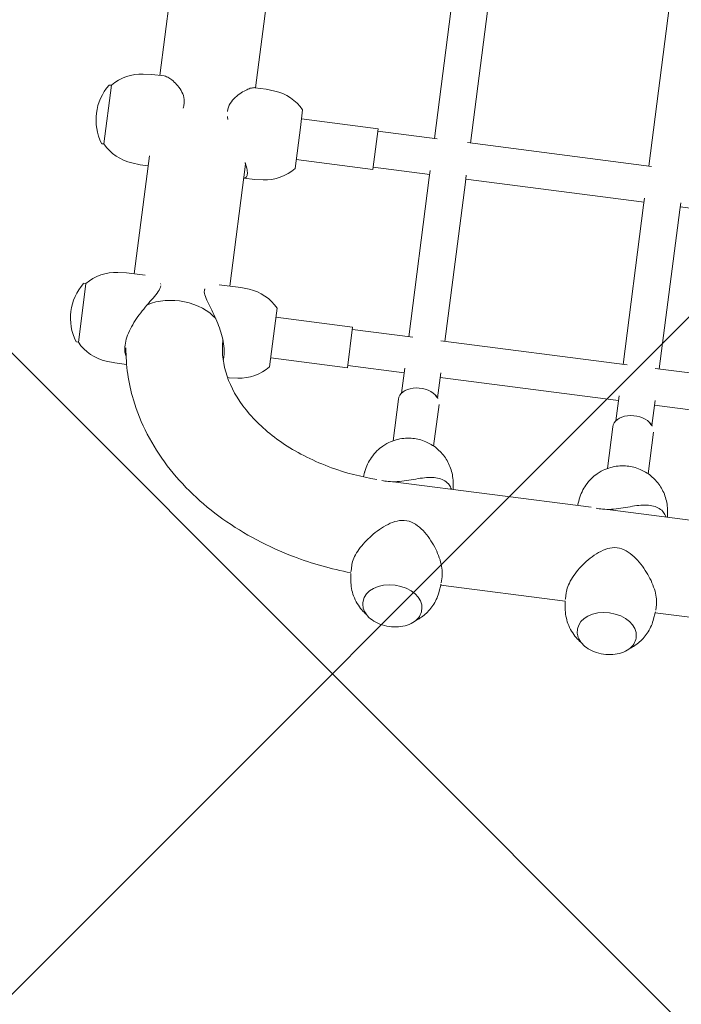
# Model space of a CAD drawing. Header units: metres. Extents: x 5484066 to 5586315, y 5680530 to 5718493.
# Tile 27 of 110: x 5516083.345 to 5516083.636, y 5683294.359 to 5683294.792. Entities that reach past the tile are written whole.
import ezdxf

# ---------------------------------------------------------------- set-up
doc = ezdxf.new("R2010")
doc.units = ezdxf.units.M
for name, color, linetype in [('01-SIM Weglinie-PZT-PTW_06-10-2025$0$A-Nawierzchnie', 41, 'Continuous'), ('01-SIM Weglinie-PZT-PTW_06-10-2025$0$A-Plac-Zabaw', 81, 'Continuous'), ('_xref', 7, 'Continuous')]:
    doc.layers.add(name, color=color, linetype=linetype)

# ---------------------------------------------------------------- blocks, each defined once
blk = doc.blocks.new('01-SIM Weglinie-PZT-PTW_06-10-2025$0$A$C615C02F7')
at = {"lineweight": 0}
for p, q in [((1093.799738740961, 307.7746992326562), (1093.799738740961, 307.6853169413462)), ((1096.157898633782, 307.6853169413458), (1093.799738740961, 307.6853169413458)), ((1096.399738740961, 307.6853169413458), (1096.157898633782, 307.6853169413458)), ((1096.399738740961, 307.7746992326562), (1096.399738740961, 307.6853169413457)), ((1102.585130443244, 307.7746992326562), (1102.585130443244, 307.6853169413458)), ((1105.185130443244, 307.6853169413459), (1102.585130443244, 307.6853169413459)), ((1105.185130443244, 307.7746992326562), (1105.185130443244, 307.6853169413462)), ((1093.132676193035, 306.3617937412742), (1093.099738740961, 305.9853169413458)), ((1097.066801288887, 306.3617937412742), (1097.099738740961, 305.9853169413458)), ((1101.918067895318, 306.3617937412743), (1101.885130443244, 305.985316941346)), ((1105.85219299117, 306.3617937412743), (1105.885130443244, 305.985316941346)), ((1093.099738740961, 305.4573247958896), (1093.099738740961, 305.9853169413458)), ((1097.099738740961, 305.1568038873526), (1097.099738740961, 305.9853169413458)), ((1101.885130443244, 305.6353169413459), (1101.885130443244, 305.9853169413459)), ((1105.885130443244, 305.445223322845), (1105.885130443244, 305.9853169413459)), ((1102.316518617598, 305.6353169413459), (1097.099738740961, 305.6353169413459)), ((1112.405232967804, 305.6353169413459), (1105.885130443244, 305.6353169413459)), ((1097.099738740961, 301.8738299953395), (1097.099738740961, 300.915316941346)), ((1094.599738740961, 301.3629248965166), (1094.599738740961, 301.3926958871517)), ((1097.099738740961, 301.3953169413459), (1102.498906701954, 301.3953169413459)), ((1101.885130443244, 301.3953169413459), (1101.885130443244, 300.915316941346)), ((1105.885130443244, 301.4173151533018), (1105.885130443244, 300.915316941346)), ((1105.885130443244, 301.3953169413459), (1112.524232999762, 301.3953169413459)), ((1093.099738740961, 300.984676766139), (1093.099738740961, 300.915316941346)), ((1093.132676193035, 300.5388401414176), (1093.099738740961, 300.915316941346)), ((1097.066801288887, 300.5388401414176), (1097.099738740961, 300.915316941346)), ((1101.918067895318, 300.5388401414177), (1101.885130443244, 300.915316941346)), ((1105.85219299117, 300.5388401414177), (1105.885130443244, 300.915316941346)), ((1093.799738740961, 299.215316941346), (1096.182405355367, 299.215316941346)), ((1094.199738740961, 295.8153169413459), (1094.199738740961, 299.215316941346)), ((1095.999738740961, 295.8153169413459), (1095.999738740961, 299.215316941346)), ((1096.182405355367, 299.215316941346), (1096.399738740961, 299.215316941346)), ((1102.585130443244, 299.215316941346), (1104.413548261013, 299.215316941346)), ((1102.985130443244, 295.8153169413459), (1102.985130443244, 299.215316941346)), ((1104.413548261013, 299.215316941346), (1105.185130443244, 299.215316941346)), ((1104.785130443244, 295.8153169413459), (1104.785130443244, 299.215316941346)), ((1094.199738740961, 295.8153169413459), (1095.999738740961, 295.8153169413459)), ((1094.299738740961, 293.3153169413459), (1094.299738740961, 295.8153169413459)), ((1095.899738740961, 293.1379912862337), (1095.899738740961, 295.8153169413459)), ((1102.985130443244, 295.8153169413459), (1104.785130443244, 295.8153169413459)), ((1103.085130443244, 293.3153169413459), (1103.085130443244, 295.815316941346)), ((1104.685130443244, 293.1874777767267), (1104.685130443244, 295.815316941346)), ((1084.978154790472, 294.4759983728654), (1085.253432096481, 294.5088289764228)), ((1085.623433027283, 294.515316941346), (1085.362409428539, 294.515316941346)), ((1089.742929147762, 294.4759983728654), (1089.534092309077, 294.5009050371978)), ((1084.045494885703, 293.815316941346), (1084.111276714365, 293.815316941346)), ((1093.112072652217, 293.4153169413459), (1091.272060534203, 293.4153169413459)), ((1089.491581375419, 284.4081330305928), (1089.491581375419, 293.1858959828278)), ((1093.391217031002, 293.3153169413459), (1094.510397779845, 293.3153169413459)), ((1095.899738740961, 293.3153169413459), (1102.947233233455, 293.3153169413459)), ((1102.947233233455, 293.3153169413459), (1103.264494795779, 293.3153169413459)), ((1104.685130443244, 293.3153169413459), (1111.814210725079, 293.3153169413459)), ((1093.112072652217, 291.615316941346), (1091.272060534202, 291.615316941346)), ((1093.391217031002, 291.7153169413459), (1094.510397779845, 291.7153169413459)), ((1094.299738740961, 283.8153169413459), (1094.299738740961, 291.7153169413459)), ((1095.899738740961, 283.6379912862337), (1095.899738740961, 291.8926425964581)), ((1095.899738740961, 291.7153169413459), (1102.947233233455, 291.7153169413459)), ((1102.947233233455, 291.7153169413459), (1103.264494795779, 291.7153169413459)), ((1103.085130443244, 283.8153169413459), (1103.085130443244, 291.7153169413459)), ((1104.685130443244, 283.6874777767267), (1104.685130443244, 291.8431561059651)), ((1104.685130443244, 291.7153169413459), (1111.814210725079, 291.7153169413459)), ((1084.045494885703, 291.215316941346), (1084.111276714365, 291.215316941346)), ((1084.978154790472, 290.5546355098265), (1085.253432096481, 290.5218049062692)), ((1085.251581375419, 285.0086082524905), (1085.251581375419, 290.5220256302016)), ((1085.623433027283, 290.515316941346), (1085.362409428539, 290.515316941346)), ((1089.742929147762, 290.5546355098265), (1089.491581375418, 290.5246588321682)), ((1084.978154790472, 284.9759983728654), (1085.25343209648, 285.0088289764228)), ((1085.620158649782, 285.015316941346), (1085.362409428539, 285.015316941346)), ((1089.742929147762, 284.9759983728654), (1089.491581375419, 285.0059750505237)), ((1084.045494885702, 284.315316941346), (1084.111276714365, 284.315316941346)), ((1093.112072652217, 283.9153169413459), (1091.272060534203, 283.9153169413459)), ((1093.391217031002, 283.8153169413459), (1094.510397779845, 283.8153169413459)), ((1095.899738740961, 283.8153169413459), (1102.947233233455, 283.8153169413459)), ((1102.947233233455, 283.8153169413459), (1103.264494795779, 283.8153169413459)), ((1104.685130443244, 283.8153169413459), (1111.814210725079, 283.8153169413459)), ((1089.491581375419, 274.9081330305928), (1089.491581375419, 283.6858959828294)), ((1093.112072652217, 282.115316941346), (1091.272060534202, 282.115316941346)), ((1093.391217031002, 282.2153169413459), (1094.510397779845, 282.2153169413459)), ((1094.299738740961, 274.3153169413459), (1094.299738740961, 282.215316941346)), ((1095.899738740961, 274.1379912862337), (1095.899738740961, 282.3926425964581)), ((1095.899738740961, 282.2153169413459), (1102.947233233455, 282.2153169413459)), ((1102.947233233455, 282.2153169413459), (1103.264494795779, 282.2153169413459)), ((1103.085130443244, 274.315316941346), (1103.085130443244, 282.2153169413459)), ((1084.045494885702, 281.715316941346), (1084.111276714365, 281.715316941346)), ((1084.978154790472, 281.0546355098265), (1085.25343209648, 281.0218049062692)), ((1085.251581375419, 275.5086082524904), (1085.251581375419, 281.0220256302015)), ((1085.620158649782, 281.015316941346), (1085.362409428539, 281.015316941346)), ((1089.742929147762, 281.0546355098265), (1089.491581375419, 281.0246588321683))]:
    blk.add_line(p, q, dxfattribs=at)
for centre, radius, start, end in [((1095.099738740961, 305.8728169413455), 2.312500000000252, 56.05875755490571, 123.9412424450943), ((1103.885130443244, 305.8728169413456), 2.312500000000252, 56.05875755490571, 123.9412424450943), ((1095.125065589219, 306.1874822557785), 2.000000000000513, 131.5033183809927, 174.9999999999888), ((1093.819738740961, 307.7746992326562), 0.01999999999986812, 123.9412424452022, 180.0000000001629), ((1096.379738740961, 307.7746992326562), 0.01999999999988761, 359.9999999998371, 56.05875755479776), ((1095.074411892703, 306.1874822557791), 2.000000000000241, 4.999999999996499, 48.49668161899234), ((1103.910457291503, 306.1874822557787), 2.000000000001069, 131.5033183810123, 174.9999999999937), ((1102.605130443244, 307.7746992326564), 0.01999999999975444, 123.9412424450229, 180.0000000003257), ((1105.165130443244, 307.7746992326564), 0.01999999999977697, 359.9999999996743, 56.05875755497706), ((1103.859803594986, 306.1874822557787), 2.00000000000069, 5.000000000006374, 48.49668161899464), ((1095.125065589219, 300.7131516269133), 2.000000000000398, 185.0000000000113, 228.4966816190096), ((1095.074411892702, 300.7131516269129), 2.000000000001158, 311.5033183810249, 355.0000000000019), ((1103.910457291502, 300.7131516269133), 2.000000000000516, 185.0000000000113, 228.4966816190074), ((1103.859803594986, 300.7131516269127), 2.000000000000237, 311.5033183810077, 355.0000000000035)]:
    blk.add_arc(centre, radius, start, end, dxfattribs=at)
for centre, major_axis, ratio, start_param, end_param in [((1094.731185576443, 303.5153169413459), (-1.042499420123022e-13, 2.119999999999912), 0.6770245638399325, -2.491027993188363, -0.8647562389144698), ((1085.362409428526, 292.5153169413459), (2.492823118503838e-11, 2.00000000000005), 0.6770245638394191, 8.418799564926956e-12, 0.08056969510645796), ((1084.111276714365, 292.515316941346), (1.13686837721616e-13, -1.299999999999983), 0.677024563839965, 0, 3.141592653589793), ((1085.362409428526, 292.515316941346), (2.492815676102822e-11, -2.000000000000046), 0.6770245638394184, -0.08056969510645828, -8.419112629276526e-12), ((1085.362409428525, 283.0153169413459), (2.492823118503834e-11, 2.000000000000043), 0.6770245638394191, 8.418799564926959e-12, 0.08056969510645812), ((1084.111276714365, 283.015316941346), (0, -1.300000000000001), 0.6770245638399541, 7.02073280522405e-14, 3.141592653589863), ((1085.362409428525, 283.0153169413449), (2.504139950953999e-11, -1.999999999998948), 0.6770245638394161, -0.0805696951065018, -8.418404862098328e-12)]:
    blk.add_ellipse(centre, major_axis=major_axis, ratio=ratio, start_param=start_param, end_param=end_param, dxfattribs=at)
at = {"lineweight": 0, "extrusion": (0, 0, -1)}
for centre, major_axis, ratio, start_param, end_param in [((1094.731185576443, 303.5153169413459), (-1.040278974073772e-13, -2.119999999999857), 0.67702456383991, -2.276836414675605, -0.6505646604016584), ((1093.112072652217, 292.5153169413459), (0, 0.8999999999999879), 0.6770245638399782, -1.012523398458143e-13, 2.416886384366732), ((1093.112072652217, 292.5153169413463), (-6.444844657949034e-13, -0.9000000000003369), 0.6770245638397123, -0.7247062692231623, -4.940492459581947e-13), ((1093.112072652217, 283.0153169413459), (0, 0.8999999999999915), 0.6770245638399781, -1.012523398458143e-13, 2.416886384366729), ((1093.112072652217, 283.0153169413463), (-5.594413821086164e-13, -0.9000000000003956), 0.677024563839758, -0.7247062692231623, -5.234701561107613e-13)]:
    blk.add_ellipse(centre, major_axis=major_axis, ratio=ratio, start_param=start_param, end_param=end_param, dxfattribs=at)
at = {"lineweight": 0}
for points, knots in [([(1085.283250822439, 294.5118963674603), (1085.338985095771, 295.3872905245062), (1085.468354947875, 296.2556302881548), (1085.947814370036, 298.260662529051), (1086.363077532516, 299.374420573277), (1087.45216151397, 301.4112087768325), (1088.12632429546, 302.3346674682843), (1089.70554893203, 303.8936831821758), (1090.612415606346, 304.5289575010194), (1092.309342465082, 305.278134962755), (1093.059141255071, 305.4879459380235), (1093.822859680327, 305.5804448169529)], [4.798683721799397, 4.798683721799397, 4.798683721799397, 4.798683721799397, 5.026548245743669, 5.026548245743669, 5.340707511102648, 5.340707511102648, 5.654866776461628, 5.654866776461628, 5.969026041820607, 5.969026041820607, 6.194283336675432, 6.194283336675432, 6.194283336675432, 6.194283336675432]), ([(1096.727677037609, 304.4160933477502), (1096.644069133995, 304.4160933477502), (1096.552594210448, 304.4465894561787), (1096.357003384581, 304.5428222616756), (1096.252686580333, 304.6081190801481), (1096.032029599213, 304.7520878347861), (1095.91580357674, 304.8307548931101), (1095.676085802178, 304.9866392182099), (1095.552591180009, 305.0639095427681), (1095.314109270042, 305.2020740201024), (1095.190913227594, 305.2685622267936), (1094.93678340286, 305.3905856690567), (1094.805835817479, 305.4460916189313), (1094.54538549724, 305.5379210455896), (1094.415582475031, 305.5743205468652), (1094.16660873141, 305.6230302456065), (1094.047444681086, 305.6353169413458), (1093.828400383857, 305.6353169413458), (1093.725259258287, 305.6230302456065), (1093.563489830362, 305.580442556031), (1093.500177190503, 305.5554592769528), (1093.443729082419, 305.5248045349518)], [0, 0, 0, 0, 0.4317786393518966, 0.4317786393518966, 0.8635572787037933, 0.8635572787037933, 1.29533591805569, 1.29533591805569, 1.727114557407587, 1.727114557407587, 2.13077413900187, 2.13077413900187, 2.534433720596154, 2.534433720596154, 2.938093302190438, 2.938093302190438, 3.341752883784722, 3.341752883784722, 3.745412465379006, 3.745412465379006, 4.047605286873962, 4.047605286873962, 4.047605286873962, 4.047605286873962]), ([(1105.885130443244, 305.445223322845), (1105.885091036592, 305.4100706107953), (1105.879071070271, 305.3710973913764), (1105.850907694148, 305.2685622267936), (1105.82253519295, 305.2020740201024), (1105.747452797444, 305.0639095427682), (1105.696700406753, 304.9866392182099), (1105.572819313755, 304.8307548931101), (1105.499789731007, 304.7520878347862), (1105.333492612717, 304.6081190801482), (1105.240506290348, 304.5428222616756), (1105.0330919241, 304.4465894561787), (1104.918617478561, 304.4160933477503), (1104.723652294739, 304.4160933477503), (1104.65704932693, 304.4243108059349), (1104.590413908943, 304.4389092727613)], [4.278008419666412, 4.278008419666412, 4.278008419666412, 4.278008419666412, 4.552731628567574, 4.552731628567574, 4.956391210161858, 4.956391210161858, 5.388169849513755, 5.388169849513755, 5.819948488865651, 5.819948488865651, 6.251727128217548, 6.251727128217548, 6.683505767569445, 6.683505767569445, 6.907639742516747, 6.907639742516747, 6.907639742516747, 6.907639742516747]), ([(1093.837404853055, 301.2735744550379), (1093.887514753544, 301.2680906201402), (1093.939410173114, 301.265316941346), (1094.104711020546, 301.265316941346), (1094.226071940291, 301.2776036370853), (1094.478565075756, 301.3263133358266), (1094.609691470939, 301.3627128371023), (1094.87187579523, 301.4545422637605), (1095.00323706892, 301.5100482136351), (1095.257378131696, 301.6320716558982), (1095.380172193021, 301.6985598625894), (1095.61719853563, 301.8367243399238), (1095.739540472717, 301.913994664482), (1095.976168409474, 302.0698789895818), (1096.090460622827, 302.1485460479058), (1096.306517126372, 302.2925148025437), (1096.408176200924, 302.3578116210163), (1096.597672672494, 302.4540444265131), (1096.685710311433, 302.4845405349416), (1096.765379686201, 302.4845405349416)], [9.83346872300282, 9.83346872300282, 9.83346872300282, 9.83346872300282, 10.02525865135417, 10.02525865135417, 10.42891823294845, 10.42891823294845, 10.83257781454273, 10.83257781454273, 11.23623739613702, 11.23623739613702, 11.6398969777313, 11.6398969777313, 12.0716756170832, 12.0716756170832, 12.5034542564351, 12.5034542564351, 12.93523289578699, 12.93523289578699, 13.36701153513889, 13.36701153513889, 13.36701153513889, 13.36701153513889]), ([(1104.698080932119, 302.4845405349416), (1104.829580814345, 302.4845405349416), (1104.947743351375, 302.4540444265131), (1105.163380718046, 302.3578116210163), (1105.260911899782, 302.2925148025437), (1105.437096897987, 302.1485460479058), (1105.515466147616, 302.0698789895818), (1105.650601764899, 301.913994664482), (1105.707270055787, 301.8367243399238), (1105.793983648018, 301.6985598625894), (1105.828458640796, 301.6320716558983), (1105.873346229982, 301.5138478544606), (1105.88511371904, 301.4614771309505), (1105.885130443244, 301.4173151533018)], [0, 0, 0, 0, 0.4317786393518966, 0.4317786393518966, 0.8635572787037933, 0.8635572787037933, 1.29533591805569, 1.29533591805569, 1.727114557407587, 1.727114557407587, 2.13077413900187, 2.13077413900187, 2.509294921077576, 2.509294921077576, 2.509294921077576, 2.509294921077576]), ([(1089.498343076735, 293.9090053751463), (1089.522220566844, 294.6037075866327), (1089.609844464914, 295.2932608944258), (1089.930611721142, 296.7330645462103), (1090.188193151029, 297.4700376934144), (1090.830500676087, 298.780708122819), (1091.215077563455, 299.3534601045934), (1092.060701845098, 300.3005428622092), (1092.522189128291, 300.6677263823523), (1093.461534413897, 301.1870199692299), (1093.937628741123, 301.3332106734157), (1094.505583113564, 301.3890603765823), (1094.603599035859, 301.3943045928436), (1094.701600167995, 301.395184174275)], [4.759057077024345, 4.759057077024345, 4.759057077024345, 4.759057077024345, 5.00633368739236, 5.00633368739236, 5.299845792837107, 5.299845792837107, 5.593824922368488, 5.593824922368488, 5.89678144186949, 5.89678144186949, 6.210940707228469, 6.210940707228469, 6.276579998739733, 6.276579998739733, 6.276579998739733, 6.276579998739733]), ([(1101.886166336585, 301.3953169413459), (1101.890074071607, 301.3556492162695), (1101.904999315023, 301.3239110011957), (1101.96020812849, 301.2776036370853), (1102.00311431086, 301.265316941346), (1102.112499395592, 301.265316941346), (1102.180606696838, 301.2776036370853), (1102.339261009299, 301.3263133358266), (1102.429789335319, 301.3627128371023), (1102.539480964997, 301.4141786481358), (1102.551422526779, 301.41986993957), (1102.563463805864, 301.4256898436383)], [9.25775601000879, 9.25775601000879, 9.25775601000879, 9.25775601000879, 9.621599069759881, 9.621599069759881, 10.02525865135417, 10.02525865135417, 10.42891823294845, 10.42891823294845, 10.83257781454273, 10.83257781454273, 10.8813803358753, 10.8813803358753, 10.8813803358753, 10.8813803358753]), ([(1083.55859835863, 293.6022185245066), (1083.608268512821, 293.6771894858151), (1083.665808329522, 293.7530281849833), (1083.873935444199, 293.9857652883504), (1084.059556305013, 294.1427558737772), (1084.485581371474, 294.3639946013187), (1084.706506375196, 294.4388133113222), (1084.953682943, 294.4729641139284), (1084.965904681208, 294.4745373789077), (1084.978154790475, 294.4759983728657)], [5.486963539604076, 5.486963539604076, 5.486963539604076, 5.486963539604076, 5.635168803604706, 5.635168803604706, 5.945099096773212, 5.945099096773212, 6.189916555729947, 6.189916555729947, 6.202615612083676, 6.202615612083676, 6.202615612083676, 6.202615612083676]), ([(1085.623433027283, 294.515316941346), (1085.654004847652, 294.5152931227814), (1085.68560247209, 294.5135474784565), (1085.808953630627, 294.5003124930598), (1085.909528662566, 294.4766638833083), (1086.122693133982, 294.4024506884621), (1086.235272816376, 294.3519099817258), (1086.463011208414, 294.2291544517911), (1086.578424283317, 294.1568226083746), (1086.802635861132, 293.9981087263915), (1086.911426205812, 293.9117289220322), (1087.120170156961, 293.7288215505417), (1087.227288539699, 293.6248630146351), (1087.428468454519, 293.4033205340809), (1087.522614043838, 293.2858122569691), (1087.685304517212, 293.0411957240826), (1087.753901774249, 292.9143659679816), (1087.848785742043, 292.6508204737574), (1087.874846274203, 292.5139637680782), (1087.860726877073, 292.2268678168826), (1087.821313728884, 292.0922198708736), (1087.700896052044, 291.8365771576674), (1087.620104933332, 291.715463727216), (1087.434075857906, 291.4855261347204), (1087.328813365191, 291.3769894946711), (1087.106864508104, 291.176227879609), (1086.990101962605, 291.0840873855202), (1086.764585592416, 290.9259537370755), (1086.647971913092, 290.8532582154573), (1086.409642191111, 290.7249016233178), (1086.287934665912, 290.6692456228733), (1086.049866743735, 290.5819662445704), (1085.933242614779, 290.5502694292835), (1085.75376302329, 290.5210491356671), (1085.68660000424, 290.515368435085), (1085.623433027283, 290.515316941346)], [3.197384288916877, 3.197384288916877, 3.197384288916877, 3.197384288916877, 3.341752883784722, 3.341752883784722, 3.745412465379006, 3.745412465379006, 4.14907204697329, 4.14907204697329, 4.552731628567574, 4.552731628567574, 4.956391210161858, 4.956391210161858, 5.388169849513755, 5.388169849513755, 5.819948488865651, 5.819948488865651, 6.251727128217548, 6.251727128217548, 6.683505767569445, 6.683505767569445, 7.115284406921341, 7.115284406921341, 7.547063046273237, 7.547063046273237, 7.978841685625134, 7.978841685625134, 8.41062032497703, 8.41062032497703, 8.814279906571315, 8.814279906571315, 9.217939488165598, 9.217939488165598, 9.621599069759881, 9.621599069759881, 9.880890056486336, 9.880890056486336, 9.880890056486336, 9.880890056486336]), ([(1089.742929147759, 290.5546355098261), (1089.953521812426, 290.5797515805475), (1090.154558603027, 290.6389376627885), (1090.523715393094, 290.8069386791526), (1090.687086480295, 290.9186257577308), (1090.97933671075, 291.1760501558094), (1091.097198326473, 291.3237565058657), (1091.299574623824, 291.6451069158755), (1091.36984647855, 291.8169002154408), (1091.473334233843, 292.1831833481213), (1091.494746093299, 292.3749435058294), (1091.484047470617, 292.7767807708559), (1091.447740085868, 292.9879231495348), (1091.287444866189, 293.4097487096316), (1091.174803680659, 293.6193665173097), (1090.847148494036, 293.9857652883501), (1090.661527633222, 294.1427558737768), (1090.235502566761, 294.3639946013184), (1090.014577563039, 294.4388133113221), (1089.767400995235, 294.4729641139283), (1089.755179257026, 294.4745373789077), (1089.74292914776, 294.4759983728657)], [3.22216234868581, 3.22216234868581, 3.22216234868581, 3.22216234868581, 3.440472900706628, 3.440472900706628, 3.679322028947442, 3.679322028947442, 3.963137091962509, 3.963137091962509, 4.317042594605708, 4.317042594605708, 4.751694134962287, 4.751694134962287, 5.223854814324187, 5.223854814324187, 5.635168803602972, 5.635168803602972, 5.94509909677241, 5.94509909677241, 6.189916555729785, 6.189916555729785, 6.202615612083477, 6.202615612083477, 6.202615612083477, 6.202615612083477]), ([(1084.045494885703, 291.215316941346), (1083.951601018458, 291.215316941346), (1083.857761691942, 291.2373339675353), (1083.679193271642, 291.3230829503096), (1083.594574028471, 291.3871489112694), (1083.442760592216, 291.5512219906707), (1083.37577066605, 291.6516048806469), (1083.266617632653, 291.8782923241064), (1083.224548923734, 292.0046468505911), (1083.169629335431, 292.27033008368), (1083.156789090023, 292.4096147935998), (1083.161588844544, 292.6870760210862), (1083.179222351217, 292.8252051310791), (1083.24326060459, 293.0864635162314), (1083.289659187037, 293.209547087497), (1083.406756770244, 293.4281916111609), (1083.477435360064, 293.5237310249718), (1083.63602931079, 293.6771050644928), (1083.723879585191, 293.735069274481), (1083.89067343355, 293.8003924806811), (1083.968073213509, 293.815316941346), (1084.045494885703, 293.815316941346)], [3.141592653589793, 3.141592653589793, 3.141592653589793, 3.141592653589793, 3.455922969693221, 3.455922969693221, 3.773276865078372, 3.773276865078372, 4.094172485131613, 4.094172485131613, 4.416056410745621, 4.416056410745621, 4.737934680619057, 4.737934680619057, 5.059755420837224, 5.059755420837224, 5.381649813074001, 5.381649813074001, 5.703484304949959, 5.703484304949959, 6.023999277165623, 6.023999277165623, 6.283185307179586, 6.283185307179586, 6.283185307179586, 6.283185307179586]), ([(1089.515986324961, 293.0087156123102), (1089.491947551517, 293.1481933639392), (1089.481657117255, 293.2763360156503), (1089.473903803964, 293.4959065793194), (1089.474329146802, 293.5899865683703), (1089.474498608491, 293.6783784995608)], [0, 0, 0, 0, 0.4317786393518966, 0.4317786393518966, 0.7940899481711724, 0.7940899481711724, 0.7940899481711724, 0.7940899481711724]), ([(1089.491581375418, 290.6008612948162), (1089.55699172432, 290.6315001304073), (1089.615857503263, 290.6704014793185), (1089.731530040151, 290.7764904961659), (1089.783179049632, 290.8485257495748), (1089.858642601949, 291.010964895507), (1089.882582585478, 291.1015355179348), (1089.906196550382, 291.2926852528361), (1089.905905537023, 291.3932656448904), (1089.887839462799, 291.6011292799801), (1089.868063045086, 291.7165192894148), (1089.812072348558, 291.9570643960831), (1089.775872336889, 292.0821566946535), (1089.696647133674, 292.3376973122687), (1089.653713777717, 292.4678860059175), (1089.575201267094, 292.7335742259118), (1089.540025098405, 292.8692378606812), (1089.515986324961, 293.0087156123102)], [10.1135148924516, 10.1135148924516, 10.1135148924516, 10.1135148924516, 10.42891823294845, 10.42891823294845, 10.83257781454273, 10.83257781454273, 11.23623739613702, 11.23623739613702, 11.6398969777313, 11.6398969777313, 12.0716756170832, 12.0716756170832, 12.5034542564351, 12.5034542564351, 12.93523289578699, 12.93523289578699, 13.36701153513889, 13.36701153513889, 13.36701153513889, 13.36701153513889]), ([(1084.978154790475, 290.5546355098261), (1084.767562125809, 290.5797515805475), (1084.566525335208, 290.6389376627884), (1084.197368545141, 290.8069386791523), (1084.03399745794, 290.9186257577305), (1083.755906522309, 291.1635781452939), (1083.645230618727, 291.2976546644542), (1083.55859835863, 291.4284153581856)], [3.222162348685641, 3.222162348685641, 3.222162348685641, 3.222162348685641, 3.440472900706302, 3.440472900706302, 3.679322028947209, 3.679322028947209, 3.937814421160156, 3.937814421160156, 3.937814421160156, 3.937814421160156]), ([(1083.55859835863, 284.1022185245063), (1083.608268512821, 284.177189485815), (1083.665808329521, 284.2530281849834), (1083.873935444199, 284.4857652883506), (1084.059556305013, 284.6427558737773), (1084.485581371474, 284.8639946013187), (1084.706506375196, 284.9388133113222), (1084.953682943, 284.9729641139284), (1084.965904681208, 284.9745373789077), (1084.978154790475, 284.9759983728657)], [5.486963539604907, 5.486963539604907, 5.486963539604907, 5.486963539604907, 5.635168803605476, 5.635168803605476, 5.945099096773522, 5.945099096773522, 6.189916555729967, 6.189916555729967, 6.202615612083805, 6.202615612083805, 6.202615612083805, 6.202615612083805]), ([(1085.620158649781, 285.015316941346), (1085.705626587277, 285.0152897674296), (1085.799806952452, 285.0035726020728), (1086.008237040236, 284.9547312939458), (1086.123500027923, 284.9155625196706), (1086.357943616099, 284.8141468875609), (1086.47738479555, 284.7518093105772), (1086.710548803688, 284.6112214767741), (1086.824263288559, 284.5329751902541), (1087.043510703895, 284.3647259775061), (1087.156640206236, 284.2677180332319), (1087.370710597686, 284.0583002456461), (1087.471730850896, 283.9459716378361), (1087.64880524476, 283.7096984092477), (1087.724894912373, 283.5860384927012), (1087.835420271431, 283.3266538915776), (1087.869637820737, 283.1908014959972), (1087.872714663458, 282.9029849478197), (1087.841406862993, 282.7666512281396), (1087.736445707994, 282.5055444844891), (1087.663013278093, 282.3806388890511), (1087.491024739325, 282.1411668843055), (1087.392427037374, 282.0268832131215), (1087.182882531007, 281.8129369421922), (1087.071854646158, 281.7133536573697), (1086.856262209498, 281.5397058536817), (1086.744252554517, 281.4584775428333), (1086.514165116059, 281.3112743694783), (1086.396095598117, 281.2453028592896), (1086.16390297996, 281.1361564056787), (1086.04952134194, 281.0928812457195), (1085.833793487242, 281.0336360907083), (1085.732457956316, 281.0176905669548), (1085.634256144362, 281.0154002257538), (1085.627184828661, 281.0153182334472), (1085.620158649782, 281.015316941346)], [3.373294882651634, 3.373294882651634, 3.373294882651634, 3.373294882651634, 3.745412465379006, 3.745412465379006, 4.14907204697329, 4.14907204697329, 4.552731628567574, 4.552731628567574, 4.956391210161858, 4.956391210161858, 5.388169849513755, 5.388169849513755, 5.819948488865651, 5.819948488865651, 6.251727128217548, 6.251727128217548, 6.683505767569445, 6.683505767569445, 7.115284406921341, 7.115284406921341, 7.547063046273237, 7.547063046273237, 7.978841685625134, 7.978841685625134, 8.41062032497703, 8.41062032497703, 8.814279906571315, 8.814279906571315, 9.217939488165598, 9.217939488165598, 9.621599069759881, 9.621599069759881, 10.02525865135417, 10.02525865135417, 10.05680065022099, 10.05680065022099, 10.05680065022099, 10.05680065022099]), ([(1089.742929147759, 281.0546355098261), (1089.953521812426, 281.0797515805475), (1090.154558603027, 281.1389376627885), (1090.523715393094, 281.3069386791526), (1090.687086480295, 281.4186257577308), (1090.97933671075, 281.6760501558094), (1091.097198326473, 281.8237565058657), (1091.299574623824, 282.1451069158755), (1091.36984647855, 282.3169002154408), (1091.473334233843, 282.6831833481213), (1091.494746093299, 282.8749435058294), (1091.484047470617, 283.2767807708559), (1091.447740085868, 283.4879231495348), (1091.287444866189, 283.9097487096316), (1091.174803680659, 284.1193665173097), (1090.847148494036, 284.4857652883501), (1090.661527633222, 284.6427558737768), (1090.235502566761, 284.8639946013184), (1090.014577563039, 284.9388133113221), (1089.767400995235, 284.9729641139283), (1089.755179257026, 284.9745373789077), (1089.74292914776, 284.9759983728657)], [3.22216234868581, 3.22216234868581, 3.22216234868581, 3.22216234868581, 3.440472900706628, 3.440472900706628, 3.679322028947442, 3.679322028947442, 3.963137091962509, 3.963137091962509, 4.317042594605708, 4.317042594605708, 4.751694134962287, 4.751694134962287, 5.223854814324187, 5.223854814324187, 5.635168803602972, 5.635168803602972, 5.94509909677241, 5.94509909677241, 6.189916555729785, 6.189916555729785, 6.202615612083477, 6.202615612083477, 6.202615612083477, 6.202615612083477]), ([(1084.045494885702, 281.715316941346), (1083.951601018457, 281.715316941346), (1083.857761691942, 281.7373339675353), (1083.679193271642, 281.8230829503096), (1083.594574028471, 281.8871489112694), (1083.442760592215, 282.0512219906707), (1083.37577066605, 282.1516048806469), (1083.266617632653, 282.3782923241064), (1083.224548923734, 282.5046468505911), (1083.169629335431, 282.77033008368), (1083.156789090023, 282.9096147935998), (1083.161588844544, 283.1870760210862), (1083.179222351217, 283.3252051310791), (1083.24326060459, 283.5864635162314), (1083.289659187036, 283.709547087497), (1083.406756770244, 283.9281916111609), (1083.477435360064, 284.0237310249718), (1083.63602931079, 284.1771050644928), (1083.723879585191, 284.235069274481), (1083.89067343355, 284.3003924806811), (1083.968073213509, 284.315316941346), (1084.045494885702, 284.315316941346)], [3.141592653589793, 3.141592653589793, 3.141592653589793, 3.141592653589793, 3.455922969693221, 3.455922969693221, 3.773276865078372, 3.773276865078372, 4.094172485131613, 4.094172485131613, 4.416056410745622, 4.416056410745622, 4.737934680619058, 4.737934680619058, 5.059755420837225, 5.059755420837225, 5.381649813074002, 5.381649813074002, 5.70348430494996, 5.70348430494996, 6.023999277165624, 6.023999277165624, 6.283185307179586, 6.283185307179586, 6.283185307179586, 6.283185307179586]), ([(1089.515986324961, 283.5087156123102), (1089.491947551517, 283.6481933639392), (1089.481657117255, 283.7763360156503), (1089.473797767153, 283.9989094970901), (1089.47435820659, 284.095621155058), (1089.474508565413, 284.1863158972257)], [0, 0, 0, 0, 0.4317786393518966, 0.4317786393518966, 0.8049501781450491, 0.8049501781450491, 0.8049501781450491, 0.8049501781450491]), ([(1089.491581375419, 281.1008612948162), (1089.556991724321, 281.1315001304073), (1089.615857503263, 281.1704014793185), (1089.731530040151, 281.2764904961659), (1089.783179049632, 281.3485257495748), (1089.858642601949, 281.510964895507), (1089.882582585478, 281.6015355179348), (1089.906196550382, 281.7926852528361), (1089.905905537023, 281.8932656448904), (1089.887839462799, 282.1011292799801), (1089.868063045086, 282.2165192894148), (1089.812072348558, 282.4570643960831), (1089.775872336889, 282.5821566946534), (1089.696647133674, 282.8376973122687), (1089.653713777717, 282.9678860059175), (1089.575201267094, 283.2335742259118), (1089.540025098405, 283.3692378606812), (1089.515986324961, 283.5087156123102)], [10.11351489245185, 10.11351489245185, 10.11351489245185, 10.11351489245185, 10.42891823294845, 10.42891823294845, 10.83257781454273, 10.83257781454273, 11.23623739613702, 11.23623739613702, 11.6398969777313, 11.6398969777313, 12.0716756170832, 12.0716756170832, 12.5034542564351, 12.5034542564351, 12.93523289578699, 12.93523289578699, 13.36701153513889, 13.36701153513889, 13.36701153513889, 13.36701153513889]), ([(1084.978154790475, 281.0546355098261), (1084.767562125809, 281.0797515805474), (1084.566525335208, 281.1389376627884), (1084.197368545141, 281.3069386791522), (1084.03399745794, 281.4186257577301), (1083.755906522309, 281.6635781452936), (1083.645230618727, 281.7976546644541), (1083.55859835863, 281.9284153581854)], [3.22216234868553, 3.22216234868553, 3.22216234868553, 3.22216234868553, 3.440472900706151, 3.440472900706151, 3.679322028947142, 3.679322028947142, 3.93781442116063, 3.93781442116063, 3.93781442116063, 3.93781442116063])]:
    blk.add_open_spline(points, degree=3, knots=knots, dxfattribs=at)
for points in [[(1096.819363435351, 304.4296463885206), (1096.791340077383, 304.4208918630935), (1096.760841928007, 304.4160933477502), (1096.727677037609, 304.4160933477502)], [(1096.765379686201, 302.4845405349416), (1096.837244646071, 302.4845405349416), (1096.895259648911, 302.4597265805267), (1096.942135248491, 302.4195512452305)], [(1104.344254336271, 302.4195512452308), (1104.461613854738, 302.4597265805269), (1104.579462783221, 302.4845405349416), (1104.698080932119, 302.4845405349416)]]:
    blk.add_open_spline(points, degree=3, dxfattribs=at)
blk = doc.blocks.new('01-SIM Weglinie-PZT-PTW_06-10-2025')
at = {"layer": '01-SIM Weglinie-PZT-PTW_06-10-2025$0$A-Nawierzchnie', "linetype": 'ByBlock', "transparency": 33554508}
h = blk.add_hatch(dxfattribs=at)
h.set_pattern_fill('ANSI37', color=9, scale=0.1, style=0)
h.set_pattern_definition([(45, (615.2743167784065, 129.3192508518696), (-0.2245064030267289, 0.2245064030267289), []), (135, (615.2743167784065, 129.3192508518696), (-0.2245064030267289, -0.2245064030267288), [])])
h.paths.add_polyline_path([(5516099.6639383, 5683319.509563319), (5516093.18050492, 5683320.492467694, 0.02400827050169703), (5516090.889116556, 5683320.728043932), (5516071.666547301, 5683321.775596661, -0.02484724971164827), (5516069.295594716, 5683322.023371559), (5516062.302756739, 5683323.108692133, -0.3638266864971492), (5516061.032989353, 5683324.559218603), (5516063.231110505, 5683324.230619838), (5516064.490548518, 5683332.646905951), (5516062.29494606, 5683332.975128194), (5516065.4430103, 5683353.379441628, 0.414213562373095), (5516062.9339508, 5683356.800643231), (5516050.08979864, 5683358.776220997, 0.4141947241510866), (5516046.668626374, 5683356.267352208), (5516042.257273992, 5683327.598946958, 0.4142317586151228), (5516044.766305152, 5683324.177561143), (5516053.343595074, 5683322.858275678, -0.02007901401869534), (5516053.579985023, 5683322.812134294), (5516052.668604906, 5683316.935679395), (5516054.150876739, 5683316.705803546), (5516053.920999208, 5683315.223525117), (5516046.954293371, 5683316.304038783), (5516046.53358273, 5683313.591470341), (5516044.962368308, 5683313.835160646), (5516043.961552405, 5683307.382313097), (5516045.532766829, 5683307.138622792), (5516044.092847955, 5683297.854620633), (5516044.241075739, 5683297.831630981), (5516044.011179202, 5683296.349353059), (5516069.871986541, 5683292.33842502), (5516070.101883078, 5683293.820702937), (5516070.250110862, 5683293.797713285), (5516071.690029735, 5683303.081715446), (5516073.26124416, 5683302.838025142), (5516074.262060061, 5683309.290872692), (5516072.690845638, 5683309.534562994), (5516073.111556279, 5683312.247131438), (5516066.144886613, 5683313.327639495), (5516066.374772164, 5683314.809910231), (5516068.140582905, 5683314.536067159), (5516068.712784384, 5683314.452779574), (5516069.444190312, 5683314.361830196), (5516070.42180041, 5683314.267207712), (5516071.256411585, 5683314.210627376), (5516075.58645081, 5683313.974792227), (5516074.85022779, 5683300.465115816), (5516082.256583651, 5683299.380121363), (5516080.796957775, 5683289.416467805), (5516090.875183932, 5683287.94005766), (5516092.610210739, 5683299.78364581), (5516076.426464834, 5683302.154484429), (5516076.852947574, 5683309.980433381), (5516087.948828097, 5683309.370979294), (5516088.305421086, 5683315.861425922), (5516090.617040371, 5683315.735451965, -0.02400827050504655), (5516092.431056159, 5683315.548954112), (5516098.599416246, 5683314.613815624), (5516098.31852322, 5683313.306826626), (5516091.99430035, 5683314.28274265), (5516090.39067605, 5683303.90295513), (5516099.094000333, 5683302.561238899), (5516096.496908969, 5683285.74680292), (5516069.794551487, 5683289.86845434), (5516048.342630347, 5683290.09877717), (5516034.965910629, 5683291.963955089), (5516037.042734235, 5683305.715577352), (5516039.999341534, 5683324.308768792), (5516043.122031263, 5683343.075807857), (5516045.796543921, 5683360.442185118), (5516068.332659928, 5683356.975872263), (5516067.979837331, 5683322.47700484), (5516099.929928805, 5683320.735853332)])
h = blk.add_hatch(dxfattribs=at)
h.set_pattern_fill('ANSI37', scale=0.1, style=0)
h.set_pattern_definition([(45, (0, 0), (-0.2245064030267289, 0.2245064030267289), []), (135, (0, 0), (-0.2245064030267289, -0.2245064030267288), [])])
h.paths.add_polyline_path([(5516082.256583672, 5683299.380121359), (5516082.401531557, 5683300.369560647), (5516091.589262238, 5683299.023603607), (5516090.115141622, 5683288.961006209), (5516081.817906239, 5683290.176510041), (5516083.147078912, 5683299.249668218)])
at = {"layer": '01-SIM Weglinie-PZT-PTW_06-10-2025$0$A-Plac-Zabaw', "xscale": 0.01, "yscale": 0.01, "zscale": 0.01, "rotation": 82.65149708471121}
blk.add_blockref('01-SIM Weglinie-PZT-PTW_06-10-2025$0$A$C615C02F7', (5516085.023226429, 5683283.408364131), dxfattribs=at)

msp = doc.modelspace()

# ---------------------------------------------------------------- block references
at = {"layer": '_xref'}
msp.add_blockref('01-SIM Weglinie-PZT-PTW_06-10-2025', (0, 0), dxfattribs=at)

doc.saveas('drawing.dxf')
